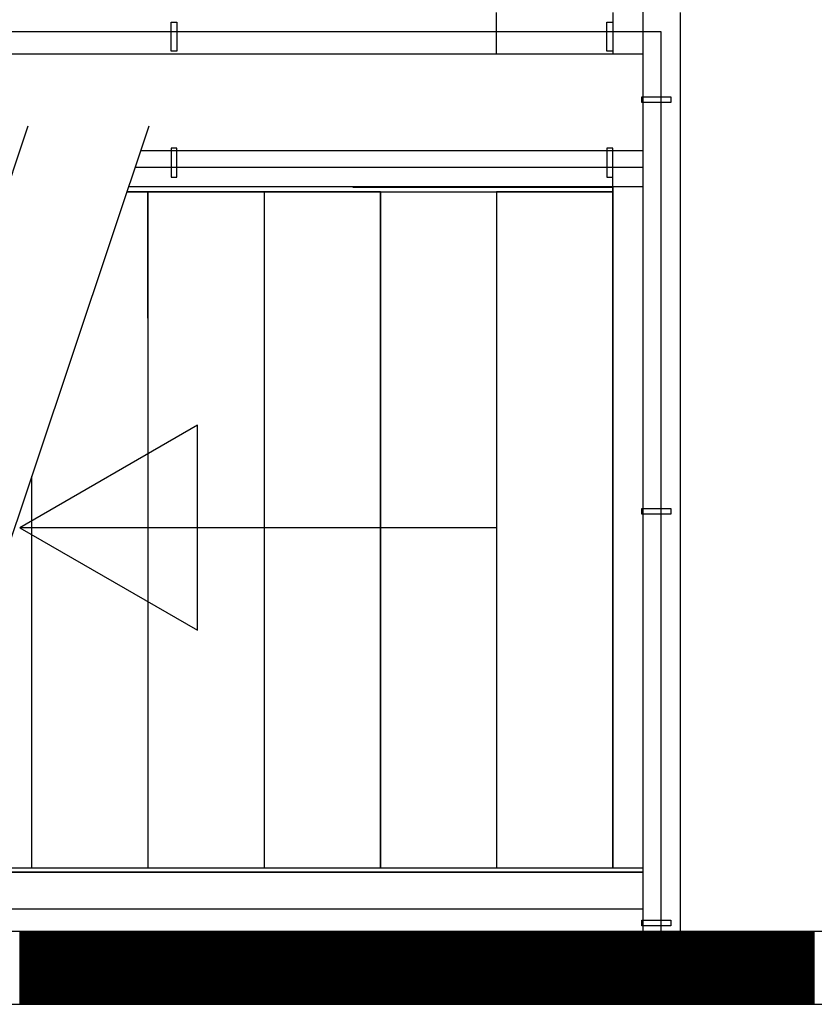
# Model space of a CAD drawing. Header units: millimetres. Extents: x -6587 to 112885, y 244 to 84344.
# Tile 47 of 57: x 71214 to 72855, y 38032 to 40065. Entities that reach past the tile are written whole.
import ezdxf

# ---------------------------------------------------------------- set-up
doc = ezdxf.new("R2010")
doc.units = ezdxf.units.MM
doc.header["$LTSCALE"] = 100
doc.layers.add('ALL-----_REFLIJNEN', color=8, linetype='CONTINUOUS')
doc.layers.add('LIJN025', color=10, linetype='CONTINUOUS')

# ---------------------------------------------------------------- blocks, each defined once
blk = doc.blocks.new('A$Cb38f1ce1')
at = {"layer": 'ALL-----_REFLIJNEN', "color": 8, "linetype": 'Continuous'}
for p, q in [((69250.7, 31655), (69250.7, 35100)), ((68947.7, 33468.1), (68947.7, 33553.1)), ((69187.7, 33553.1), (69187.7, 33468.1)), ((69327.7, 31650.1), (69327.7, 33553.1)), ((68275.7, 33533.1), (68287.7, 33533.1)), ((68275.7, 33473.1), (68275.7, 33533.1)), ((68287.7, 33533.1), (68287.7, 33473.1)), ((69175.7, 33533.1), (69187.7, 33533.1)), ((69175.7, 33473.1), (69175.7, 33533.1)), ((69187.7, 33533.1), (69187.7, 33473.1)), ((69287.7, 33513.1), (66294.7, 33513.1)), ((69287.7, 31650.1), (69287.7, 33513.1)), ((68287.7, 33473.1), (68275.7, 33473.1)), ((69187.7, 33473.1), (69175.7, 33473.1)), ((66547.7, 33468.1), (69250.7, 33468.1)), ((69250.7, 33468.1), (69250.7, 33468.1)), ((69247.7, 33367), (69247.7, 33379)), ((69247.7, 33379), (69307.7, 33379)), ((69307.7, 33367), (69247.7, 33367)), ((69307.7, 33379), (69307.7, 33367)), ((67979.6, 33318.3), (67425.7, 31663.6)), ((68229.6, 33318.3), (67675.7, 31663.6)), ((68212.8, 33268.1), (69250.7, 33268.1)), ((68287.7, 33273.1), (68275.7, 33273.1)), ((68275.7, 33273.1), (68275.7, 33213.1)), ((68287.7, 33213.1), (68287.7, 33273.1)), ((69187.7, 33273.1), (69175.7, 33273.1)), ((69175.7, 33273.1), (69175.7, 33213.1)), ((69187.7, 33273.1), (69175.7, 33273.1)), ((69175.7, 33273.1), (69175.7, 33213.1)), ((69187.7, 33213.1), (69187.7, 33273.1)), ((69187.7, 33213.1), (69187.7, 33273.1)), ((69187.7, 33183.1), (69187.7, 33268.1)), ((69250.7, 33233.1), (68201.1, 33233.1)), ((68275.7, 33213.1), (68287.7, 33213.1)), ((69175.7, 33213.1), (69187.7, 33213.1)), ((69175.7, 33213.1), (69187.7, 33213.1)), ((69250.7, 33193.1), (68187.7, 33193.1)), ((68651.2, 33192.6), (69187.7, 33192.6)), ((69187.7, 33193.1), (69187.7, 31787.1)), ((68184.4, 33183.1), (69187.7, 33183.1)), ((68707.7, 33183.1), (68184.4, 33183.1)), ((68227.7, 33183.1), (68184.4, 33183.1)), ((68227.7, 33183.1), (68227.7, 32922.2)), ((68227.7, 33183.1), (68227.7, 31787.1)), ((68227.7, 32922.2), (68227.7, 33183.1)), ((68467.7, 33183.1), (68467.7, 31787.1)), ((68707.7, 33183.1), (68707.7, 31787.1)), ((68707.7, 33183.1), (68707.7, 31787.1)), ((68707.7, 31787.1), (68707.7, 33183.1)), ((68947.7, 33183.1), (68947.7, 31787.1)), ((68947.7, 33183.1), (68947.7, 31787.1)), ((68947.7, 33183.1), (68947.7, 31787.1)), ((69187.7, 33183.1), (68947.7, 33183.1)), ((69187.7, 33183.1), (69187.7, 31787.1)), ((69187.7, 33183.1), (69187.7, 31787.1)), ((69187.7, 33183.1), (69187.7, 31787.1)), ((69187.7, 33183.1), (69187.7, 31787.1)), ((69187.7, 33183.1), (69187.7, 31787.1)), ((69187.7, 33183.1), (69187.7, 31787.1)), ((69187.7, 31787.1), (69187.7, 33183.1)), ((68329.9, 32700.8), (67963.3, 32489.2)), ((68329.9, 32277.5), (68329.9, 32700.8)), ((67987.7, 31787.1), (67987.7, 32595.5)), ((67987.7, 31953.2), (67987.7, 32595.5)), ((69247.7, 32517), (69247.7, 32529)), ((69247.7, 32529), (69307.7, 32529)), ((69307.7, 32517), (69247.7, 32517)), ((69307.7, 32529), (69307.7, 32517)), ((67963.3, 32489.2), (68329.9, 32277.5)), ((68947.7, 32489.2), (67963.3, 32489.2)), ((67717, 31787.1), (69250.7, 31787.1)), ((68467.7, 31787.1), (68707.7, 31787.1)), ((68947.7, 31787.1), (69187.7, 31787.1)), ((67713.9, 31777.6), (69250.7, 31777.6)), ((69248.4, 31777.6), (67713.9, 31777.6)), ((67688.6, 31702.1), (69250.7, 31702.1)), ((69247.7, 31667), (69247.7, 31679)), ((69247.7, 31679), (69307.7, 31679)), ((69307.7, 31667), (69247.7, 31667)), ((69307.7, 31679), (69307.7, 31667)), ((70801.7, 31655), (64837.7, 31655)), ((70801.7, 31655), (64837.7, 31655)), ((67962.8, 31655), (67962.8, 31505)), ((67964.8, 31655), (67964.8, 31505)), ((67966.8, 31655), (67966.8, 31505)), ((67968.5, 31655), (68118.5, 31505)), ((67968.5, 31655), (68118.5, 31505)), ((67968.8, 31655), (67968.8, 31505)), ((67970.8, 31655), (67970.8, 31505)), ((67972.8, 31655), (67972.8, 31505)), ((67974.8, 31655), (67974.8, 31505)), ((67976.8, 31655), (67976.8, 31505)), ((67978.8, 31655), (67978.8, 31505)), ((67980.8, 31655), (67980.8, 31505)), ((67982.8, 31655), (67982.8, 31505)), ((67984.8, 31655), (67984.8, 31505)), ((67986.8, 31655), (67986.8, 31505)), ((67988.8, 31655), (67988.8, 31505)), ((67990.8, 31655), (67990.8, 31505)), ((67992.8, 31655), (67992.8, 31505)), ((67994.8, 31655), (67994.8, 31505)), ((67996.8, 31655), (67996.8, 31505)), ((67998.8, 31655), (67998.8, 31505)), ((68000.8, 31655), (68000.8, 31505)), ((68002.8, 31655), (68002.8, 31505)), ((68004.8, 31655), (68004.8, 31505)), ((68006.8, 31655), (68006.8, 31505)), ((68008.8, 31655), (68008.8, 31505)), ((68010.8, 31655), (68010.8, 31505)), ((68012.8, 31655), (68012.8, 31505)), ((68014.8, 31655), (68014.8, 31505)), ((68016.8, 31655), (68016.8, 31505)), ((68018.8, 31655), (68018.8, 31505)), ((68020.8, 31655), (68020.8, 31505)), ((68022.8, 31655), (68022.8, 31505)), ((68024.8, 31655), (68024.8, 31505)), ((68026.8, 31655), (68026.8, 31505)), ((68028.8, 31655), (68028.8, 31505)), ((68030.8, 31655), (68030.8, 31505)), ((68032.8, 31655), (68032.8, 31505)), ((68034.8, 31655), (68034.8, 31505)), ((68036.8, 31655), (68036.8, 31505)), ((68038.8, 31655), (68038.8, 31505)), ((68040.8, 31655), (68040.8, 31505)), ((68042.8, 31655), (68042.8, 31505)), ((68044.8, 31655), (68044.8, 31505)), ((68046.8, 31655), (68046.8, 31505)), ((68048.8, 31655), (68048.8, 31505)), ((68050.8, 31655), (68050.8, 31505)), ((68052.8, 31655), (68052.8, 31505)), ((68054.8, 31655), (68054.8, 31505)), ((68056.8, 31655), (68056.8, 31505)), ((68058.8, 31655), (68058.8, 31505)), ((68060.8, 31655), (68060.8, 31505)), ((68062.8, 31655), (68062.8, 31505)), ((68064.8, 31655), (68064.8, 31505)), ((68066.8, 31655), (68066.8, 31505)), ((68068.8, 31655), (68068.8, 31505)), ((68070.8, 31655), (68070.8, 31505)), ((68072.8, 31655), (68072.8, 31505)), ((68074.8, 31655), (68074.8, 31505)), ((68076.8, 31655), (68076.8, 31505)), ((68078.8, 31655), (68078.8, 31505)), ((68080.8, 31655), (68080.8, 31505)), ((68082.8, 31655), (68082.8, 31505)), ((68084.8, 31655), (68084.8, 31505)), ((68086.8, 31655), (68086.8, 31505)), ((68088.8, 31655), (68088.8, 31505)), ((68090.8, 31655), (68090.8, 31505)), ((68092.8, 31655), (68092.8, 31505)), ((68094.8, 31655), (68094.8, 31505)), ((68096.8, 31655), (68096.8, 31505)), ((68098.8, 31655), (68098.8, 31505)), ((68100.8, 31655), (68100.8, 31505)), ((68102.8, 31655), (68102.8, 31505)), ((68104.8, 31655), (68104.8, 31505)), ((68106.8, 31655), (68106.8, 31505)), ((68108.8, 31655), (68108.8, 31505)), ((68110.8, 31655), (68110.8, 31505)), ((68112.8, 31655), (68112.8, 31505)), ((68114.8, 31655), (68114.8, 31505)), ((68116.8, 31655), (68116.8, 31505)), ((68118.8, 31655), (68118.8, 31505)), ((68120.8, 31655), (68120.8, 31505)), ((68122.8, 31655), (68122.8, 31505)), ((68124.8, 31655), (68124.8, 31505)), ((68126.8, 31655), (68126.8, 31505)), ((68128.8, 31655), (68128.8, 31505)), ((68130.8, 31655), (68130.8, 31505)), ((68132.8, 31655), (68132.8, 31505)), ((68134.8, 31655), (68134.8, 31505)), ((68136.8, 31655), (68136.8, 31505)), ((68138.8, 31655), (68138.8, 31505)), ((68140.8, 31655), (68140.8, 31505)), ((68142.8, 31655), (68142.8, 31505)), ((68144.8, 31655), (68144.8, 31505)), ((68146.8, 31655), (68146.8, 31505)), ((68148.8, 31655), (68148.8, 31505)), ((68150.8, 31655), (68150.8, 31505)), ((68152.8, 31655), (68152.8, 31505)), ((68154.8, 31655), (68154.8, 31505)), ((68156.8, 31655), (68156.8, 31505)), ((68158.8, 31655), (68158.8, 31505)), ((68160.8, 31655), (68160.8, 31505)), ((68162.8, 31655), (68162.8, 31505)), ((68164.8, 31655), (68164.8, 31505)), ((68166.8, 31655), (68166.8, 31505)), ((68168.8, 31655), (68168.8, 31505)), ((68170.8, 31655), (68170.8, 31505)), ((68172.8, 31655), (68172.8, 31505)), ((68174.8, 31655), (68174.8, 31505)), ((68176.8, 31655), (68176.8, 31505)), ((68178.8, 31655), (68178.8, 31505)), ((68180.6, 31655), (68330.6, 31505)), ((68180.6, 31655), (68330.6, 31505)), ((68180.8, 31655), (68180.8, 31505)), ((68182.8, 31655), (68182.8, 31505)), ((68184.8, 31655), (68184.8, 31505)), ((68186.8, 31655), (68186.8, 31505)), ((68188.8, 31655), (68188.8, 31505)), ((68190.8, 31655), (68190.8, 31505)), ((68192.8, 31655), (68192.8, 31505)), ((68194.8, 31655), (68194.8, 31505)), ((68196.8, 31655), (68196.8, 31505)), ((68198.8, 31655), (68198.8, 31505)), ((68200.8, 31655), (68200.8, 31505)), ((68202.8, 31655), (68202.8, 31505)), ((68204.8, 31655), (68204.8, 31505)), ((68206.8, 31655), (68206.8, 31505)), ((68208.8, 31655), (68208.8, 31505)), ((68210.8, 31655), (68210.8, 31505)), ((68212.8, 31655), (68212.8, 31505)), ((68214.8, 31655), (68214.8, 31505)), ((68216.8, 31655), (68216.8, 31505)), ((68218.8, 31655), (68218.8, 31505)), ((68220.8, 31655), (68220.8, 31505)), ((68222.8, 31655), (68222.8, 31505)), ((68224.8, 31655), (68224.8, 31505)), ((68226.8, 31655), (68226.8, 31505)), ((68228.8, 31655), (68228.8, 31505)), ((68230.8, 31655), (68230.8, 31505)), ((68232.8, 31655), (68232.8, 31505)), ((68234.8, 31655), (68234.8, 31505)), ((68236.8, 31655), (68236.8, 31505)), ((68238.8, 31655), (68238.8, 31505)), ((68240.8, 31655), (68240.8, 31505)), ((68242.8, 31655), (68242.8, 31505)), ((68244.8, 31655), (68244.8, 31505)), ((68246.8, 31655), (68246.8, 31505)), ((68248.8, 31655), (68248.8, 31505)), ((68250.8, 31655), (68250.8, 31505)), ((68252.8, 31655), (68252.8, 31505)), ((68254.8, 31655), (68254.8, 31505)), ((68256.8, 31655), (68256.8, 31505)), ((68258.8, 31655), (68258.8, 31505)), ((68260.8, 31655), (68260.8, 31505)), ((68262.8, 31655), (68262.8, 31505)), ((68264.8, 31655), (68264.8, 31505)), ((68266.8, 31655), (68266.8, 31505)), ((68268.8, 31655), (68268.8, 31505)), ((68270.8, 31655), (68270.8, 31505)), ((68272.8, 31655), (68272.8, 31505)), ((68274.8, 31655), (68274.8, 31505)), ((68276.8, 31655), (68276.8, 31505)), ((68278.8, 31655), (68278.8, 31505)), ((68280.8, 31655), (68280.8, 31505)), ((68282.8, 31655), (68282.8, 31505)), ((68284.8, 31655), (68284.8, 31505)), ((68286.8, 31655), (68286.8, 31505)), ((68288.8, 31655), (68288.8, 31505)), ((68290.8, 31655), (68290.8, 31505)), ((68292.8, 31655), (68292.8, 31505)), ((68294.8, 31655), (68294.8, 31505)), ((68296.8, 31655), (68296.8, 31505)), ((68298.8, 31655), (68298.8, 31505)), ((68300.8, 31655), (68300.8, 31505)), ((68302.8, 31655), (68302.8, 31505)), ((68304.8, 31655), (68304.8, 31505)), ((68306.8, 31655), (68306.8, 31505)), ((68308.8, 31655), (68308.8, 31505)), ((68310.8, 31655), (68310.8, 31505)), ((68312.8, 31655), (68312.8, 31505)), ((68314.8, 31655), (68314.8, 31505)), ((68316.8, 31655), (68316.8, 31505)), ((68318.8, 31655), (68318.8, 31505)), ((68320.8, 31655), (68320.8, 31505)), ((68322.8, 31655), (68322.8, 31505)), ((68324.8, 31655), (68324.8, 31505)), ((68326.8, 31655), (68326.8, 31505)), ((68328.8, 31655), (68328.8, 31505)), ((68330.8, 31655), (68330.8, 31505)), ((68332.8, 31655), (68332.8, 31505)), ((68334.8, 31655), (68334.8, 31505)), ((68336.8, 31655), (68336.8, 31505)), ((68338.8, 31655), (68338.8, 31505)), ((68340.8, 31655), (68340.8, 31505)), ((68342.8, 31655), (68342.8, 31505)), ((68344.8, 31655), (68344.8, 31505)), ((68346.8, 31655), (68346.8, 31505)), ((68348.8, 31655), (68348.8, 31505)), ((68350.8, 31655), (68350.8, 31505)), ((68352.8, 31655), (68352.8, 31505)), ((68354.8, 31655), (68354.8, 31505)), ((68356.8, 31655), (68356.8, 31505)), ((68358.8, 31655), (68358.8, 31505)), ((68360.8, 31655), (68360.8, 31505)), ((68362.8, 31655), (68362.8, 31505)), ((68364.8, 31655), (68364.8, 31505)), ((68366.8, 31655), (68366.8, 31505)), ((68368.8, 31655), (68368.8, 31505)), ((68370.8, 31655), (68370.8, 31505)), ((68372.8, 31655), (68372.8, 31505)), ((68374.8, 31655), (68374.8, 31505)), ((68376.8, 31655), (68376.8, 31505)), ((68378.8, 31655), (68378.8, 31505)), ((68380.8, 31655), (68380.8, 31505)), ((68382.8, 31655), (68382.8, 31505)), ((68384.8, 31655), (68384.8, 31505)), ((68386.8, 31655), (68386.8, 31505)), ((68388.8, 31655), (68388.8, 31505)), ((68390.8, 31655), (68390.8, 31505)), ((68392.7, 31655), (68542.7, 31505)), ((68392.7, 31655), (68542.7, 31505)), ((68392.8, 31655), (68392.8, 31505)), ((68394.8, 31655), (68394.8, 31505)), ((68396.8, 31655), (68396.8, 31505)), ((68398.8, 31655), (68398.8, 31505)), ((68400.8, 31655), (68400.8, 31505)), ((68402.8, 31655), (68402.8, 31505)), ((68404.8, 31655), (68404.8, 31505)), ((68406.8, 31655), (68406.8, 31505)), ((68408.8, 31655), (68408.8, 31505)), ((68410.8, 31655), (68410.8, 31505)), ((68412.8, 31655), (68412.8, 31505)), ((68414.8, 31655), (68414.8, 31505)), ((68416.8, 31655), (68416.8, 31505)), ((68418.8, 31655), (68418.8, 31505)), ((68420.8, 31655), (68420.8, 31505)), ((68422.8, 31655), (68422.8, 31505)), ((68424.8, 31655), (68424.8, 31505)), ((68426.8, 31655), (68426.8, 31505)), ((68428.8, 31655), (68428.8, 31505)), ((68430.8, 31655), (68430.8, 31505)), ((68432.8, 31655), (68432.8, 31505)), ((68434.8, 31655), (68434.8, 31505)), ((68436.8, 31655), (68436.8, 31505)), ((68438.8, 31655), (68438.8, 31505)), ((68440.8, 31655), (68440.8, 31505)), ((68442.8, 31655), (68442.8, 31505)), ((68444.8, 31655), (68444.8, 31505)), ((68446.8, 31655), (68446.8, 31505)), ((68448.8, 31655), (68448.8, 31505)), ((68450.8, 31655), (68450.8, 31505)), ((68452.8, 31655), (68452.8, 31505)), ((68454.8, 31655), (68454.8, 31505)), ((68456.8, 31655), (68456.8, 31505)), ((68458.8, 31655), (68458.8, 31505)), ((68460.8, 31655), (68460.8, 31505)), ((68462.8, 31655), (68462.8, 31505)), ((68464.8, 31655), (68464.8, 31505)), ((68466.8, 31655), (68466.8, 31505)), ((68468.8, 31655), (68468.8, 31505)), ((68470.8, 31655), (68470.8, 31505)), ((68472.8, 31655), (68472.8, 31505)), ((68474.8, 31655), (68474.8, 31505)), ((68476.8, 31655), (68476.8, 31505)), ((68478.8, 31655), (68478.8, 31505)), ((68480.8, 31655), (68480.8, 31505)), ((68482.8, 31655), (68482.8, 31505)), ((68484.8, 31655), (68484.8, 31505)), ((68486.8, 31655), (68486.8, 31505)), ((68488.8, 31655), (68488.8, 31505)), ((68490.8, 31655), (68490.8, 31505)), ((68492.8, 31655), (68492.8, 31505)), ((68494.8, 31655), (68494.8, 31505)), ((68496.8, 31655), (68496.8, 31505)), ((68498.8, 31655), (68498.8, 31505)), ((68500.8, 31655), (68500.8, 31505)), ((68502.8, 31655), (68502.8, 31505)), ((68504.8, 31655), (68504.8, 31505)), ((68506.8, 31655), (68506.8, 31505)), ((68508.8, 31655), (68508.8, 31505)), ((68510.8, 31655), (68510.8, 31505)), ((68512.8, 31655), (68512.8, 31505)), ((68514.8, 31655), (68514.8, 31505)), ((68516.8, 31655), (68516.8, 31505)), ((68518.8, 31655), (68518.8, 31505)), ((68520.8, 31655), (68520.8, 31505)), ((68522.8, 31655), (68522.8, 31505)), ((68524.8, 31655), (68524.8, 31505)), ((68526.8, 31655), (68526.8, 31505)), ((68528.8, 31655), (68528.8, 31505)), ((68530.8, 31655), (68530.8, 31505)), ((68532.8, 31655), (68532.8, 31505)), ((68534.8, 31655), (68534.8, 31505)), ((68536.8, 31655), (68536.8, 31505)), ((68538.8, 31655), (68538.8, 31505)), ((68540.8, 31655), (68540.8, 31505)), ((68542.8, 31655), (68542.8, 31505)), ((68544.8, 31655), (68544.8, 31505)), ((68546.8, 31655), (68546.8, 31505)), ((68548.8, 31655), (68548.8, 31505)), ((68550.8, 31655), (68550.8, 31505)), ((68552.8, 31655), (68552.8, 31505)), ((68554.8, 31655), (68554.8, 31505)), ((68556.8, 31655), (68556.8, 31505)), ((68558.8, 31655), (68558.8, 31505)), ((68560.8, 31655), (68560.8, 31505)), ((68562.8, 31655), (68562.8, 31505)), ((68564.8, 31655), (68564.8, 31505)), ((68566.8, 31655), (68566.8, 31505)), ((68568.8, 31655), (68568.8, 31505)), ((68570.8, 31655), (68570.8, 31505)), ((68572.8, 31655), (68572.8, 31505)), ((68574.8, 31655), (68574.8, 31505)), ((68576.8, 31655), (68576.8, 31505)), ((68578.8, 31655), (68578.8, 31505)), ((68580.8, 31655), (68580.8, 31505)), ((68582.8, 31655), (68582.8, 31505)), ((68584.8, 31655), (68584.8, 31505)), ((68586.8, 31655), (68586.8, 31505)), ((68588.8, 31655), (68588.8, 31505)), ((68590.8, 31655), (68590.8, 31505)), ((68592.8, 31655), (68592.8, 31505)), ((68594.8, 31655), (68594.8, 31505)), ((68596.8, 31655), (68596.8, 31505)), ((68598.8, 31655), (68598.8, 31505)), ((68600.8, 31655), (68600.8, 31505)), ((68602.8, 31655), (68602.8, 31505)), ((68604.8, 31655), (68604.8, 31505)), ((68604.9, 31655), (68754.9, 31505)), ((68604.9, 31655), (68754.9, 31505)), ((68606.8, 31655), (68606.8, 31505)), ((68608.8, 31655), (68608.8, 31505)), ((68610.8, 31655), (68610.8, 31505)), ((68612.8, 31655), (68612.8, 31505)), ((68614.8, 31655), (68614.8, 31505)), ((68616.8, 31655), (68616.8, 31505)), ((68618.8, 31655), (68618.8, 31505)), ((68620.8, 31655), (68620.8, 31505)), ((68622.8, 31655), (68622.8, 31505)), ((68624.8, 31655), (68624.8, 31505)), ((68626.8, 31655), (68626.8, 31505)), ((68628.8, 31655), (68628.8, 31505)), ((68630.8, 31655), (68630.8, 31505)), ((68632.8, 31655), (68632.8, 31505)), ((68634.8, 31655), (68634.8, 31505)), ((68636.8, 31655), (68636.8, 31505)), ((68638.8, 31655), (68638.8, 31505)), ((68640.8, 31655), (68640.8, 31505)), ((68642.8, 31655), (68642.8, 31505)), ((68644.8, 31655), (68644.8, 31505)), ((68646.8, 31655), (68646.8, 31505)), ((68648.8, 31655), (68648.8, 31505)), ((68650.8, 31655), (68650.8, 31505)), ((68652.8, 31655), (68652.8, 31505)), ((68654.8, 31655), (68654.8, 31505)), ((68656.8, 31655), (68656.8, 31505)), ((68658.8, 31655), (68658.8, 31505)), ((68660.8, 31655), (68660.8, 31505)), ((68662.8, 31655), (68662.8, 31505)), ((68664.8, 31655), (68664.8, 31505)), ((68666.8, 31655), (68666.8, 31505)), ((68668.8, 31655), (68668.8, 31505)), ((68670.8, 31655), (68670.8, 31505)), ((68672.8, 31655), (68672.8, 31505)), ((68674.8, 31655), (68674.8, 31505)), ((68676.8, 31655), (68676.8, 31505)), ((68678.8, 31655), (68678.8, 31505)), ((68680.8, 31655), (68680.8, 31505)), ((68682.8, 31655), (68682.8, 31505)), ((68684.8, 31655), (68684.8, 31505)), ((68686.8, 31655), (68686.8, 31505)), ((68688.8, 31655), (68688.8, 31505)), ((68690.8, 31655), (68690.8, 31505)), ((68692.8, 31655), (68692.8, 31505)), ((68694.8, 31655), (68694.8, 31505)), ((68696.8, 31655), (68696.8, 31505)), ((68698.8, 31655), (68698.8, 31505)), ((68700.8, 31655), (68700.8, 31505)), ((68702.8, 31655), (68702.8, 31505)), ((68704.8, 31655), (68704.8, 31505)), ((68706.8, 31655), (68706.8, 31505)), ((68708.8, 31655), (68708.8, 31505)), ((68710.8, 31655), (68710.8, 31505)), ((68712.8, 31655), (68712.8, 31505)), ((68714.8, 31655), (68714.8, 31505)), ((68716.8, 31655), (68716.8, 31505)), ((68718.8, 31655), (68718.8, 31505)), ((68720.8, 31655), (68720.8, 31505)), ((68722.8, 31655), (68722.8, 31505)), ((68724.8, 31655), (68724.8, 31505)), ((68726.8, 31655), (68726.8, 31505)), ((68728.8, 31655), (68728.8, 31505)), ((68730.8, 31655), (68730.8, 31505)), ((68732.8, 31655), (68732.8, 31505)), ((68734.8, 31655), (68734.8, 31505)), ((68736.8, 31655), (68736.8, 31505)), ((68738.8, 31655), (68738.8, 31505)), ((68740.8, 31655), (68740.8, 31505)), ((68742.8, 31655), (68742.8, 31505)), ((68744.8, 31655), (68744.8, 31505)), ((68746.8, 31655), (68746.8, 31505)), ((68748.8, 31655), (68748.8, 31505)), ((68750.8, 31655), (68750.8, 31505)), ((68752.8, 31655), (68752.8, 31505)), ((68754.8, 31655), (68754.8, 31505)), ((68756.8, 31655), (68756.8, 31505)), ((68758.8, 31655), (68758.8, 31505)), ((68760.8, 31655), (68760.8, 31505)), ((68762.8, 31655), (68762.8, 31505)), ((68764.8, 31655), (68764.8, 31505)), ((68766.8, 31655), (68766.8, 31505)), ((68768.8, 31655), (68768.8, 31505)), ((68770.8, 31655), (68770.8, 31505)), ((68772.8, 31655), (68772.8, 31505)), ((68774.8, 31655), (68774.8, 31505)), ((68776.8, 31655), (68776.8, 31505)), ((68778.8, 31655), (68778.8, 31505)), ((68780.8, 31655), (68780.8, 31505)), ((68782.8, 31655), (68782.8, 31505)), ((68784.8, 31655), (68784.8, 31505)), ((68786.8, 31655), (68786.8, 31505)), ((68788.8, 31655), (68788.8, 31505)), ((68790.8, 31655), (68790.8, 31505)), ((68792.8, 31655), (68792.8, 31505)), ((68794.8, 31655), (68794.8, 31505)), ((68796.8, 31655), (68796.8, 31505)), ((68798.8, 31655), (68798.8, 31505)), ((68800.8, 31655), (68800.8, 31505)), ((68802.8, 31655), (68802.8, 31505)), ((68804.8, 31655), (68804.8, 31505)), ((68806.8, 31655), (68806.8, 31505)), ((68808.8, 31655), (68808.8, 31505)), ((68810.8, 31655), (68810.8, 31505)), ((68812.8, 31655), (68812.8, 31505)), ((68814.8, 31655), (68814.8, 31505)), ((68816.8, 31655), (68816.8, 31505)), ((68817, 31655), (68967, 31505)), ((68817, 31655), (68967, 31505)), ((68818.8, 31655), (68818.8, 31505)), ((68820.8, 31655), (68820.8, 31505)), ((68822.8, 31655), (68822.8, 31505)), ((68824.8, 31655), (68824.8, 31505)), ((68826.8, 31655), (68826.8, 31505)), ((68828.8, 31655), (68828.8, 31505)), ((68830.8, 31655), (68830.8, 31505)), ((68832.8, 31655), (68832.8, 31505)), ((68834.8, 31655), (68834.8, 31505)), ((68836.8, 31655), (68836.8, 31505)), ((68838.8, 31655), (68838.8, 31505)), ((68840.8, 31655), (68840.8, 31505)), ((68842.8, 31655), (68842.8, 31505)), ((68844.8, 31655), (68844.8, 31505)), ((68846.8, 31655), (68846.8, 31505)), ((68848.8, 31655), (68848.8, 31505)), ((68850.8, 31655), (68850.8, 31505)), ((68852.8, 31655), (68852.8, 31505)), ((68854.8, 31655), (68854.8, 31505)), ((68856.8, 31655), (68856.8, 31505)), ((68858.8, 31655), (68858.8, 31505)), ((68860.8, 31655), (68860.8, 31505)), ((68862.8, 31655), (68862.8, 31505)), ((68864.8, 31655), (68864.8, 31505)), ((68866.8, 31655), (68866.8, 31505)), ((68868.8, 31655), (68868.8, 31505)), ((68870.8, 31655), (68870.8, 31505)), ((68872.8, 31655), (68872.8, 31505)), ((68874.8, 31655), (68874.8, 31505)), ((68876.8, 31655), (68876.8, 31505)), ((68878.8, 31655), (68878.8, 31505)), ((68880.8, 31655), (68880.8, 31505)), ((68882.8, 31655), (68882.8, 31505)), ((68884.8, 31655), (68884.8, 31505)), ((68886.8, 31655), (68886.8, 31505)), ((68888.8, 31655), (68888.8, 31505)), ((68890.8, 31655), (68890.8, 31505)), ((68892.8, 31655), (68892.8, 31505)), ((68894.8, 31655), (68894.8, 31505)), ((68896.8, 31655), (68896.8, 31505)), ((68898.8, 31655), (68898.8, 31505)), ((68900.8, 31655), (68900.8, 31505)), ((68902.8, 31655), (68902.8, 31505)), ((68904.8, 31655), (68904.8, 31505)), ((68906.8, 31655), (68906.8, 31505)), ((68908.8, 31655), (68908.8, 31505)), ((68910.8, 31655), (68910.8, 31505)), ((68912.8, 31655), (68912.8, 31505)), ((68914.8, 31655), (68914.8, 31505)), ((68916.8, 31655), (68916.8, 31505)), ((68918.8, 31655), (68918.8, 31505)), ((68920.8, 31655), (68920.8, 31505)), ((68922.8, 31655), (68922.8, 31505)), ((68924.8, 31655), (68924.8, 31505)), ((68926.8, 31655), (68926.8, 31505)), ((68928.8, 31655), (68928.8, 31505)), ((68930.8, 31655), (68930.8, 31505)), ((68932.8, 31655), (68932.8, 31505)), ((68934.8, 31655), (68934.8, 31505)), ((68936.8, 31655), (68936.8, 31505)), ((68938.8, 31655), (68938.8, 31505)), ((68940.8, 31655), (68940.8, 31505)), ((68942.8, 31655), (68942.8, 31505)), ((68944.8, 31655), (68944.8, 31505)), ((68946.8, 31655), (68946.8, 31505)), ((68948.8, 31655), (68948.8, 31505)), ((68950.8, 31655), (68950.8, 31505)), ((68952.8, 31655), (68952.8, 31505)), ((68954.8, 31655), (68954.8, 31505)), ((68956.8, 31655), (68956.8, 31505)), ((68958.8, 31655), (68958.8, 31505)), ((68960.8, 31655), (68960.8, 31505)), ((68962.8, 31655), (68962.8, 31505)), ((68964.8, 31655), (68964.8, 31505)), ((68966.8, 31655), (68966.8, 31505)), ((68968.8, 31655), (68968.8, 31505)), ((68970.8, 31655), (68970.8, 31505)), ((68972.8, 31655), (68972.8, 31505)), ((68974.8, 31655), (68974.8, 31505)), ((68976.8, 31655), (68976.8, 31505)), ((68978.8, 31655), (68978.8, 31505)), ((68980.8, 31655), (68980.8, 31505)), ((68982.8, 31655), (68982.8, 31505)), ((68984.8, 31655), (68984.8, 31505)), ((68986.8, 31655), (68986.8, 31505)), ((68988.8, 31655), (68988.8, 31505)), ((68990.8, 31655), (68990.8, 31505)), ((68992.8, 31655), (68992.8, 31505)), ((68994.8, 31655), (68994.8, 31505)), ((68996.8, 31655), (68996.8, 31505)), ((68998.8, 31655), (68998.8, 31505)), ((69000.8, 31655), (69000.8, 31505)), ((69002.8, 31655), (69002.8, 31505)), ((69004.8, 31655), (69004.8, 31505)), ((69006.8, 31655), (69006.8, 31505)), ((69008.8, 31655), (69008.8, 31505)), ((69010.8, 31655), (69010.8, 31505)), ((69012.8, 31655), (69012.8, 31505)), ((69014.8, 31655), (69014.8, 31505)), ((69016.8, 31655), (69016.8, 31505)), ((69018.8, 31655), (69018.8, 31505)), ((69020.8, 31655), (69020.8, 31505)), ((69022.8, 31655), (69022.8, 31505)), ((69024.8, 31655), (69024.8, 31505)), ((69026.8, 31655), (69026.8, 31505)), ((69028.8, 31655), (69028.8, 31505)), ((69029.1, 31655), (69179.1, 31505)), ((69029.1, 31655), (69179.1, 31505)), ((69030.8, 31655), (69030.8, 31505)), ((69032.8, 31655), (69032.8, 31505)), ((69034.8, 31655), (69034.8, 31505)), ((69036.8, 31655), (69036.8, 31505)), ((69038.8, 31655), (69038.8, 31505)), ((69040.8, 31655), (69040.8, 31505)), ((69042.8, 31655), (69042.8, 31505)), ((69044.8, 31655), (69044.8, 31505)), ((69046.8, 31655), (69046.8, 31505)), ((69048.8, 31655), (69048.8, 31505)), ((69050.8, 31655), (69050.8, 31505)), ((69052.8, 31655), (69052.8, 31505)), ((69054.8, 31655), (69054.8, 31505)), ((69056.8, 31655), (69056.8, 31505)), ((69058.8, 31655), (69058.8, 31505)), ((69060.8, 31655), (69060.8, 31505)), ((69062.8, 31655), (69062.8, 31505)), ((69064.8, 31655), (69064.8, 31505)), ((69066.8, 31655), (69066.8, 31505)), ((69068.8, 31655), (69068.8, 31505)), ((69070.8, 31655), (69070.8, 31505)), ((69072.8, 31655), (69072.8, 31505)), ((69074.8, 31655), (69074.8, 31505)), ((69076.8, 31655), (69076.8, 31505)), ((69078.8, 31655), (69078.8, 31505)), ((69080.8, 31655), (69080.8, 31505)), ((69082.8, 31655), (69082.8, 31505)), ((69084.8, 31655), (69084.8, 31505)), ((69086.8, 31655), (69086.8, 31505)), ((69088.8, 31655), (69088.8, 31505)), ((69090.8, 31655), (69090.8, 31505)), ((69092.8, 31655), (69092.8, 31505)), ((69094.8, 31655), (69094.8, 31505)), ((69096.8, 31655), (69096.8, 31505)), ((69098.8, 31655), (69098.8, 31505)), ((69100.8, 31655), (69100.8, 31505)), ((69102.8, 31655), (69102.8, 31505)), ((69104.8, 31655), (69104.8, 31505)), ((69106.8, 31655), (69106.8, 31505)), ((69108.8, 31655), (69108.8, 31505)), ((69110.8, 31655), (69110.8, 31505)), ((69112.8, 31655), (69112.8, 31505)), ((69114.8, 31655), (69114.8, 31505)), ((69116.8, 31655), (69116.8, 31505)), ((69118.8, 31655), (69118.8, 31505)), ((69120.8, 31655), (69120.8, 31505)), ((69122.8, 31655), (69122.8, 31505)), ((69124.8, 31655), (69124.8, 31505)), ((69126.8, 31655), (69126.8, 31505)), ((69128.8, 31655), (69128.8, 31505)), ((69130.8, 31655), (69130.8, 31505)), ((69132.8, 31655), (69132.8, 31505)), ((69134.8, 31655), (69134.8, 31505)), ((69136.8, 31655), (69136.8, 31505)), ((69138.8, 31655), (69138.8, 31505)), ((69140.8, 31655), (69140.8, 31505)), ((69142.8, 31655), (69142.8, 31505)), ((69144.8, 31655), (69144.8, 31505)), ((69146.8, 31655), (69146.8, 31505)), ((69148.8, 31655), (69148.8, 31505)), ((69150.8, 31655), (69150.8, 31505)), ((69152.8, 31655), (69152.8, 31505)), ((69154.8, 31655), (69154.8, 31505)), ((69156.8, 31655), (69156.8, 31505)), ((69158.8, 31655), (69158.8, 31505)), ((69160.8, 31655), (69160.8, 31505)), ((69162.8, 31655), (69162.8, 31505)), ((69164.8, 31655), (69164.8, 31505)), ((69166.8, 31655), (69166.8, 31505)), ((69168.8, 31655), (69168.8, 31505)), ((69170.8, 31655), (69170.8, 31505)), ((69172.8, 31655), (69172.8, 31505)), ((69174.8, 31655), (69174.8, 31505)), ((69176.8, 31655), (69176.8, 31505)), ((69178.8, 31655), (69178.8, 31505)), ((69180.8, 31655), (69180.8, 31505)), ((69182.8, 31655), (69182.8, 31505)), ((69184.8, 31655), (69184.8, 31505)), ((69186.8, 31655), (69186.8, 31505)), ((69188.8, 31655), (69188.8, 31505)), ((69190.8, 31655), (69190.8, 31505)), ((69192.8, 31655), (69192.8, 31505)), ((69194.8, 31655), (69194.8, 31505)), ((69196.8, 31655), (69196.8, 31505)), ((69198.8, 31655), (69198.8, 31505)), ((69200.8, 31655), (69200.8, 31505)), ((69202.8, 31655), (69202.8, 31505)), ((69204.8, 31655), (69204.8, 31505)), ((69206.8, 31655), (69206.8, 31505)), ((69208.8, 31655), (69208.8, 31505)), ((69210.8, 31655), (69210.8, 31505)), ((69212.8, 31655), (69212.8, 31505)), ((69214.8, 31655), (69214.8, 31505)), ((69216.8, 31655), (69216.8, 31505)), ((69218.8, 31655), (69218.8, 31505)), ((69220.8, 31655), (69220.8, 31505)), ((69222.8, 31655), (69222.8, 31505)), ((69224.8, 31655), (69224.8, 31505)), ((69226.8, 31655), (69226.8, 31505)), ((69228.8, 31655), (69228.8, 31505)), ((69230.8, 31655), (69230.8, 31505)), ((69232.8, 31655), (69232.8, 31505)), ((69234.8, 31655), (69234.8, 31505)), ((69236.8, 31655), (69236.8, 31505)), ((69238.8, 31655), (69238.8, 31505)), ((69240.8, 31655), (69240.8, 31505)), ((69241.2, 31655), (69391.2, 31505)), ((69241.2, 31655), (69391.2, 31505)), ((69242.8, 31655), (69242.8, 31505)), ((69244.8, 31655), (69244.8, 31505)), ((69246.8, 31655), (69246.8, 31505)), ((69248.8, 31655), (69248.8, 31505)), ((69250.8, 31655), (69250.8, 31505)), ((69252.8, 31655), (69252.8, 31505)), ((69254.8, 31655), (69254.8, 31505)), ((69256.8, 31655), (69256.8, 31505)), ((69258.8, 31655), (69258.8, 31505)), ((69260.8, 31655), (69260.8, 31505)), ((69262.8, 31655), (69262.8, 31505)), ((69264.8, 31655), (69264.8, 31505)), ((69266.8, 31655), (69266.8, 31505)), ((69268.8, 31655), (69268.8, 31505)), ((69270.8, 31655), (69270.8, 31505)), ((69272.8, 31655), (69272.8, 31505)), ((69274.8, 31655), (69274.8, 31505)), ((69276.8, 31655), (69276.8, 31505)), ((69278.8, 31655), (69278.8, 31505)), ((69280.8, 31655), (69280.8, 31505)), ((69282.8, 31655), (69282.8, 31505)), ((69284.8, 31655), (69284.8, 31505)), ((69286.8, 31655), (69286.8, 31505)), ((69288.8, 31655), (69288.8, 31505)), ((69290.8, 31655), (69290.8, 31505)), ((69292.8, 31655), (69292.8, 31505)), ((69294.8, 31655), (69294.8, 31505)), ((69296.8, 31655), (69296.8, 31505)), ((69298.8, 31655), (69298.8, 31505)), ((69300.8, 31655), (69300.8, 31505)), ((69302.8, 31655), (69302.8, 31505)), ((69304.8, 31655), (69304.8, 31505)), ((69306.8, 31655), (69306.8, 31505)), ((69308.8, 31655), (69308.8, 31505)), ((69310.8, 31655), (69310.8, 31505)), ((69312.8, 31655), (69312.8, 31505)), ((69314.8, 31655), (69314.8, 31505)), ((69316.8, 31655), (69316.8, 31505)), ((69318.8, 31655), (69318.8, 31505)), ((69320.8, 31655), (69320.8, 31505)), ((69322.8, 31655), (69322.8, 31505)), ((69324.8, 31655), (69324.8, 31505)), ((69326.8, 31655), (69326.8, 31505)), ((69328.8, 31655), (69328.8, 31505)), ((69330.8, 31655), (69330.8, 31505)), ((69332.8, 31655), (69332.8, 31505)), ((69334.8, 31655), (69334.8, 31505)), ((69336.8, 31655), (69336.8, 31505)), ((69338.8, 31655), (69338.8, 31505)), ((69340.8, 31655), (69340.8, 31505)), ((69342.8, 31655), (69342.8, 31505)), ((69344.8, 31655), (69344.8, 31505)), ((69346.8, 31655), (69346.8, 31505)), ((69348.8, 31655), (69348.8, 31505)), ((69350.8, 31655), (69350.8, 31505)), ((69352.8, 31655), (69352.8, 31505)), ((69354.8, 31655), (69354.8, 31505)), ((69356.8, 31655), (69356.8, 31505)), ((69358.8, 31655), (69358.8, 31505)), ((69360.8, 31655), (69360.8, 31505)), ((69362.8, 31655), (69362.8, 31505)), ((69364.8, 31655), (69364.8, 31505)), ((69366.8, 31655), (69366.8, 31505)), ((69368.8, 31655), (69368.8, 31505)), ((69370.8, 31655), (69370.8, 31505)), ((69372.8, 31655), (69372.8, 31505)), ((69374.8, 31655), (69374.8, 31505)), ((69376.8, 31655), (69376.8, 31505)), ((69378.8, 31655), (69378.8, 31505)), ((69380.8, 31655), (69380.8, 31505)), ((69382.8, 31655), (69382.8, 31505)), ((69384.8, 31655), (69384.8, 31505)), ((69386.8, 31655), (69386.8, 31505)), ((69388.8, 31655), (69388.8, 31505)), ((69390.8, 31655), (69390.8, 31505)), ((69392.8, 31655), (69392.8, 31505)), ((69394.8, 31655), (69394.8, 31505)), ((69396.8, 31655), (69396.8, 31505)), ((69398.8, 31655), (69398.8, 31505)), ((69400.8, 31655), (69400.8, 31505)), ((69402.8, 31655), (69402.8, 31505)), ((69404.8, 31655), (69404.8, 31505)), ((69406.8, 31655), (69406.8, 31505)), ((69408.8, 31655), (69408.8, 31505)), ((69410.8, 31655), (69410.8, 31505)), ((69412.8, 31655), (69412.8, 31505)), ((69414.8, 31655), (69414.8, 31505)), ((69416.8, 31655), (69416.8, 31505)), ((69418.8, 31655), (69418.8, 31505)), ((69420.8, 31655), (69420.8, 31505)), ((69422.8, 31655), (69422.8, 31505)), ((69424.8, 31655), (69424.8, 31505)), ((69426.8, 31655), (69426.8, 31505)), ((69428.8, 31655), (69428.8, 31505)), ((69430.8, 31655), (69430.8, 31505)), ((69432.8, 31655), (69432.8, 31505)), ((69434.8, 31655), (69434.8, 31505)), ((69436.8, 31655), (69436.8, 31505)), ((69438.8, 31655), (69438.8, 31505)), ((69440.8, 31655), (69440.8, 31505)), ((69442.8, 31655), (69442.8, 31505)), ((69444.8, 31655), (69444.8, 31505)), ((69446.8, 31655), (69446.8, 31505)), ((69448.8, 31655), (69448.8, 31505)), ((69450.8, 31655), (69450.8, 31505)), ((69452.8, 31655), (69452.8, 31505)), ((69453.4, 31655), (69603.4, 31505)), ((69453.4, 31655), (69603.4, 31505)), ((69454.8, 31655), (69454.8, 31505)), ((69456.8, 31655), (69456.8, 31505)), ((69458.8, 31655), (69458.8, 31505)), ((69460.8, 31655), (69460.8, 31505)), ((69462.8, 31655), (69462.8, 31505)), ((69464.8, 31655), (69464.8, 31505)), ((69466.8, 31655), (69466.8, 31505)), ((69468.8, 31655), (69468.8, 31505)), ((69470.8, 31655), (69470.8, 31505)), ((69472.8, 31655), (69472.8, 31505)), ((69474.8, 31655), (69474.8, 31505)), ((69476.8, 31655), (69476.8, 31505)), ((69478.8, 31655), (69478.8, 31505)), ((69480.8, 31655), (69480.8, 31505)), ((69482.8, 31655), (69482.8, 31505)), ((69484.8, 31655), (69484.8, 31505)), ((69486.8, 31655), (69486.8, 31505)), ((69488.8, 31655), (69488.8, 31505)), ((69490.8, 31655), (69490.8, 31505)), ((69492.8, 31655), (69492.8, 31505)), ((69494.8, 31655), (69494.8, 31505)), ((69496.8, 31655), (69496.8, 31505)), ((69498.8, 31655), (69498.8, 31505)), ((69500.8, 31655), (69500.8, 31505)), ((69502.8, 31655), (69502.8, 31505)), ((69504.8, 31655), (69504.8, 31505)), ((69506.8, 31655), (69506.8, 31505)), ((69508.8, 31655), (69508.8, 31505)), ((69510.8, 31655), (69510.8, 31505)), ((69512.8, 31655), (69512.8, 31505)), ((69514.8, 31655), (69514.8, 31505)), ((69516.8, 31655), (69516.8, 31505)), ((69518.8, 31655), (69518.8, 31505)), ((69520.8, 31655), (69520.8, 31505)), ((69522.8, 31655), (69522.8, 31505)), ((69524.8, 31655), (69524.8, 31505)), ((69526.8, 31655), (69526.8, 31505)), ((69528.8, 31655), (69528.8, 31505)), ((69530.8, 31655), (69530.8, 31505)), ((69532.8, 31655), (69532.8, 31505)), ((69534.8, 31655), (69534.8, 31505)), ((69536.8, 31655), (69536.8, 31505)), ((69538.8, 31655), (69538.8, 31505)), ((69540.8, 31655), (69540.8, 31505)), ((69542.8, 31655), (69542.8, 31505)), ((69544.8, 31655), (69544.8, 31505)), ((69546.8, 31655), (69546.8, 31505)), ((69548.8, 31655), (69548.8, 31505)), ((69550.8, 31655), (69550.8, 31505)), ((69552.8, 31655), (69552.8, 31505)), ((69554.8, 31655), (69554.8, 31505)), ((69556.8, 31655), (69556.8, 31505)), ((69558.8, 31655), (69558.8, 31505)), ((69560.8, 31655), (69560.8, 31505)), ((69562.8, 31655), (69562.8, 31505)), ((69564.8, 31655), (69564.8, 31505)), ((69566.8, 31655), (69566.8, 31505)), ((69568.8, 31655), (69568.8, 31505)), ((69570.8, 31655), (69570.8, 31505)), ((69572.8, 31655), (69572.8, 31505)), ((69574.8, 31655), (69574.8, 31505)), ((69576.8, 31655), (69576.8, 31505)), ((69578.8, 31655), (69578.8, 31505)), ((69580.8, 31655), (69580.8, 31505)), ((69582.8, 31655), (69582.8, 31505)), ((69584.8, 31655), (69584.8, 31505)), ((69586.8, 31655), (69586.8, 31505)), ((69588.8, 31655), (69588.8, 31505)), ((69590.8, 31655), (69590.8, 31505)), ((69592.8, 31655), (69592.8, 31505)), ((69594.8, 31655), (69594.8, 31505)), ((69596.8, 31655), (69596.8, 31505)), ((69598.8, 31655), (69598.8, 31505)), ((69600.8, 31655), (69600.8, 31505)), ((69602.8, 31655), (69602.8, 31505)), ((64837.7, 31505), (70801.7, 31505)), ((64837.7, 31505), (70801.7, 31505))]:
    blk.add_line(p, q, dxfattribs=at)

msp = doc.modelspace()

# ---------------------------------------------------------------- block references
at = {"layer": 'LIJN025'}
msp.add_blockref('A$Cb38f1ce1', (3251.2, 6526.8), dxfattribs=at)

doc.saveas('drawing.dxf')
